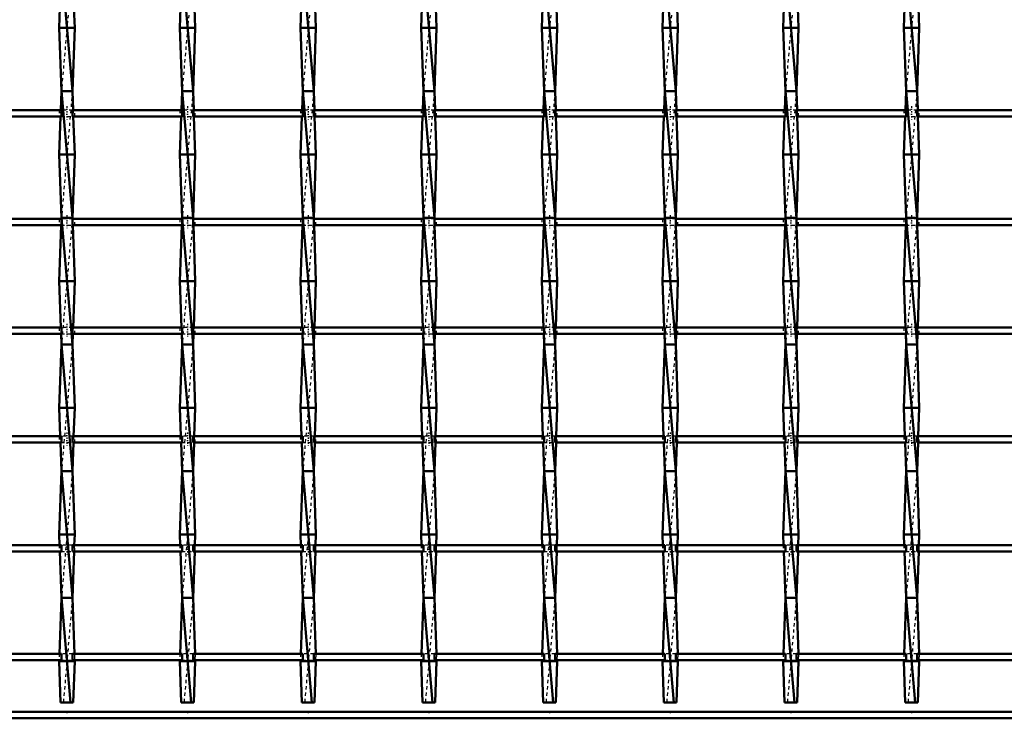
# Model space of a CAD drawing. Header units: millimetres. Extents: x -796 to 551, y -500 to 878.
# Tile 9 of 21: x -186 to 125, y -500 to -279. Entities that reach past the tile are written whole.
import ezdxf

# ---------------------------------------------------------------- set-up
doc = ezdxf.new("R2010")
doc.units = ezdxf.units.MM
doc.linetypes.add('Center', pattern=[1.5, 0.45, -0.5, 0.05, -0.5])
doc.linetypes.add('Dashed', pattern=[2, 1, -1])
for name, color, linetype, lineweight in [('2d ConnectionPoints', 7, 'Continuous', 50), ('AM_0', 7, 'Continuous', 50), ('AM_7', 7, 'Center', 25), ('AM_9', 6, 'Dashed', 25)]:
    doc.layers.add(name, color=color, linetype=linetype, lineweight=lineweight)

# ---------------------------------------------------------------- blocks, each defined once
blk = doc.blocks.new('2_7mvtppj8k2im5ne4ptg0zzz6h________0_in_LSSP2303438211900100035010_4')
at = {"layer": 'AM_0'}
for p, q in [((450, -498), (-450, -498)), ((450, -500), (-450, -500))]:
    blk.add_line(p, q, dxfattribs=at)
blk = doc.blocks.new('10_pag1bka0lc22saxmv3goalclj________0_in_LSSP2303438211900100035010_4')
at = {"layer": 'AM_0'}
for p, q in [((-173.18, -262), (-169.72, -302)), ((-173.67, -275.64), (-173.9, -282)), ((-169.23, -275.64), (-169, -282)), ((-169, -282), (-173.9, -282)), ((-173.9, -282), (-173.18, -302)), ((-169, -282), (-169.72, -302)), ((-173.18, -302), (-173.4, -307.97)), ((-173.18, -302), (-169.72, -342)), ((-169.72, -302), (-173.18, -302)), ((-169.72, -302), (-169.5, -307.97)), ((-173.47, -309.97), (-173.9, -322)), ((-169.43, -309.97), (-169, -322)), ((-169, -322), (-173.9, -322)), ((-173.9, -322), (-173.18, -342)), ((-169, -322), (-169.72, -342)), ((-173.27, -344.3), (-173.9, -362)), ((-173.18, -342), (-173.19, -342.3)), ((-173.18, -342), (-169.72, -382)), ((-169.72, -342), (-173.18, -342)), ((-169.72, -342), (-169.71, -342.3)), ((-169.63, -344.3), (-169, -362)), ((-169, -362), (-173.9, -362)), ((-173.9, -362), (-173.38, -376.63)), ((-169, -362), (-169.52, -376.63)), ((-173.3, -378.63), (-173.18, -382)), ((-169.6, -378.63), (-169.72, -382)), ((-173.18, -382), (-173.9, -402)), ((-173.18, -382), (-169.72, -422)), ((-169.72, -382), (-173.18, -382)), ((-169.72, -382), (-169, -402)), ((-173.9, -402), (-173.58, -410.96)), ((-169, -402), (-173.9, -402)), ((-169, -402), (-169.32, -410.96)), ((-173.51, -412.96), (-173.18, -422)), ((-169.39, -412.96), (-169.72, -422)), ((-173.18, -422), (-173.9, -442)), ((-173.18, -422), (-169.72, -462)), ((-169.72, -422), (-173.18, -422)), ((-169.72, -422), (-169, -442)), ((-173.9, -442), (-173.78, -445.29)), ((-169, -442), (-173.9, -442)), ((-169, -442), (-169.12, -445.29)), ((-173.71, -447.29), (-173.18, -462)), ((-169.19, -447.29), (-169.72, -462)), ((-173.18, -462), (-173.81, -479.62)), ((-173.18, -462), (-170.32, -495)), ((-169.72, -462), (-173.18, -462)), ((-169.72, -462), (-169.09, -479.62)), ((-173.89, -481.62), (-173.9, -482)), ((-169.01, -481.62), (-169, -482)), ((-169, -482), (-173.9, -482)), ((-173.9, -482), (-173.43, -495)), ((-169, -482), (-169.47, -495)), ((-173.43, -495), (-169.47, -495))]:
    blk.add_line(p, q, dxfattribs=at)
at = {"layer": 'AM_9'}
for p, q in [((-169.72, -262), (-173.18, -302)), ((-169.72, -302), (-173.18, -342)), ((-173.4, -307.97), (-173.47, -309.97)), ((-169.5, -307.97), (-169.43, -309.97)), ((-173.19, -342.3), (-173.27, -344.3)), ((-169.72, -342), (-173.18, -382)), ((-169.71, -342.3), (-169.63, -344.3)), ((-173.38, -376.63), (-173.3, -378.63)), ((-169.52, -376.63), (-169.6, -378.63)), ((-169.72, -382), (-173.18, -422)), ((-173.58, -410.96), (-173.51, -412.96)), ((-169.32, -410.96), (-169.39, -412.96)), ((-169.72, -422), (-173.18, -462)), ((-173.78, -445.29), (-173.71, -447.29)), ((-169.12, -445.29), (-169.19, -447.29)), ((-169.72, -462), (-172.58, -495)), ((-173.81, -479.62), (-173.89, -481.62)), ((-169.09, -479.62), (-169.01, -481.62))]:
    blk.add_line(p, q, dxfattribs=at)
blk = doc.blocks.new('11_g9k90lspb48mlh32ks7ghn9pw________0_in_LSSP2303438211900100035010_4')
at = {"layer": 'AM_0'}
for p, q in [((-135.08, -262), (-131.62, -302)), ((-135.57, -275.64), (-135.8, -282)), ((-131.13, -275.64), (-130.9, -282)), ((-130.9, -282), (-135.8, -282)), ((-135.8, -282), (-135.08, -302)), ((-130.9, -282), (-131.62, -302)), ((-135.08, -302), (-135.3, -307.97)), ((-131.62, -302), (-135.08, -302)), ((-135.08, -302), (-131.62, -342)), ((-131.62, -302), (-131.4, -307.97)), ((-135.37, -309.97), (-135.8, -322)), ((-131.33, -309.97), (-130.9, -322)), ((-130.9, -322), (-135.8, -322)), ((-135.8, -322), (-135.08, -342)), ((-130.9, -322), (-131.62, -342)), ((-135.17, -344.3), (-135.8, -362)), ((-135.08, -342), (-135.09, -342.3)), ((-135.08, -342), (-131.62, -382)), ((-131.62, -342), (-135.08, -342)), ((-131.62, -342), (-131.61, -342.3)), ((-131.53, -344.3), (-130.9, -362)), ((-135.8, -362), (-135.28, -376.63)), ((-130.9, -362), (-135.8, -362)), ((-130.9, -362), (-131.42, -376.63)), ((-135.2, -378.63), (-135.08, -382)), ((-131.5, -378.63), (-131.62, -382)), ((-135.08, -382), (-135.8, -402)), ((-135.08, -382), (-131.62, -422)), ((-131.62, -382), (-135.08, -382)), ((-131.62, -382), (-130.9, -402)), ((-130.9, -402), (-135.8, -402)), ((-135.8, -402), (-135.48, -410.96)), ((-130.9, -402), (-131.22, -410.96)), ((-135.41, -412.96), (-135.08, -422)), ((-131.29, -412.96), (-131.62, -422)), ((-135.08, -422), (-135.8, -442)), ((-135.08, -422), (-131.62, -462)), ((-131.62, -422), (-135.08, -422)), ((-131.62, -422), (-130.9, -442)), ((-130.9, -442), (-135.8, -442)), ((-135.8, -442), (-135.68, -445.29)), ((-130.9, -442), (-131.02, -445.29)), ((-135.61, -447.29), (-135.08, -462)), ((-131.09, -447.29), (-131.62, -462)), ((-135.08, -462), (-135.71, -479.62)), ((-135.08, -462), (-132.22, -495)), ((-131.62, -462), (-135.08, -462)), ((-131.62, -462), (-130.99, -479.62)), ((-135.79, -481.62), (-135.8, -482)), ((-130.91, -481.62), (-130.9, -482)), ((-135.8, -482), (-135.33, -495)), ((-130.9, -482), (-135.8, -482)), ((-130.9, -482), (-131.37, -495)), ((-135.33, -495), (-131.37, -495))]:
    blk.add_line(p, q, dxfattribs=at)
at = {"layer": 'AM_9'}
for p, q in [((-131.62, -262), (-135.08, -302)), ((-131.62, -302), (-135.08, -342)), ((-135.3, -307.97), (-135.37, -309.97)), ((-131.4, -307.97), (-131.33, -309.97)), ((-135.09, -342.3), (-135.17, -344.3)), ((-131.62, -342), (-135.08, -382)), ((-131.61, -342.3), (-131.53, -344.3)), ((-135.28, -376.63), (-135.2, -378.63)), ((-131.42, -376.63), (-131.5, -378.63)), ((-131.62, -382), (-135.08, -422)), ((-135.48, -410.96), (-135.41, -412.96)), ((-131.22, -410.96), (-131.29, -412.96)), ((-131.62, -422), (-135.08, -462)), ((-135.68, -445.29), (-135.61, -447.29)), ((-131.02, -445.29), (-131.09, -447.29)), ((-131.62, -462), (-134.48, -495)), ((-135.71, -479.62), (-135.79, -481.62)), ((-130.99, -479.62), (-130.91, -481.62))]:
    blk.add_line(p, q, dxfattribs=at)
blk = doc.blocks.new('12_z7ythz0cm9ku14dmbrgl59d8c________0_in_LSSP2303438211900100035010_4')
at = {"layer": 'AM_0'}
for p, q in [((-96.98, -262), (-93.52, -302)), ((-97.47, -275.64), (-97.7, -282)), ((-93.03, -275.64), (-92.8, -282)), ((-92.8, -282), (-97.7, -282)), ((-97.7, -282), (-96.98, -302)), ((-92.8, -282), (-93.52, -302)), ((-96.98, -302), (-97.2, -307.97)), ((-93.52, -302), (-96.98, -302)), ((-96.98, -302), (-93.52, -342)), ((-93.52, -302), (-93.3, -307.97)), ((-97.27, -309.97), (-97.7, -322)), ((-93.23, -309.97), (-92.8, -322)), ((-92.8, -322), (-97.7, -322)), ((-97.7, -322), (-96.98, -342)), ((-92.8, -322), (-93.52, -342)), ((-97.07, -344.3), (-97.7, -362)), ((-96.98, -342), (-96.99, -342.3)), ((-96.98, -342), (-93.52, -382)), ((-93.52, -342), (-96.98, -342)), ((-93.52, -342), (-93.51, -342.3)), ((-93.43, -344.3), (-92.8, -362)), ((-92.8, -362), (-97.7, -362)), ((-97.7, -362), (-97.18, -376.63)), ((-92.8, -362), (-93.32, -376.63)), ((-97.1, -378.63), (-96.98, -382)), ((-93.4, -378.63), (-93.52, -382)), ((-96.98, -382), (-97.7, -402)), ((-96.98, -382), (-93.52, -422)), ((-93.52, -382), (-96.98, -382)), ((-93.52, -382), (-92.8, -402)), ((-92.8, -402), (-97.7, -402)), ((-97.7, -402), (-97.38, -410.96)), ((-92.8, -402), (-93.12, -410.96)), ((-97.31, -412.96), (-96.98, -422)), ((-93.19, -412.96), (-93.52, -422)), ((-96.98, -422), (-97.7, -442)), ((-93.52, -422), (-96.98, -422)), ((-96.98, -422), (-93.52, -462)), ((-93.52, -422), (-92.8, -442)), ((-92.8, -442), (-97.7, -442)), ((-97.7, -442), (-97.58, -445.29)), ((-92.8, -442), (-92.92, -445.29)), ((-97.51, -447.29), (-96.98, -462)), ((-92.99, -447.29), (-93.52, -462)), ((-96.98, -462), (-97.61, -479.62)), ((-96.98, -462), (-94.12, -495)), ((-93.52, -462), (-96.98, -462)), ((-93.52, -462), (-92.89, -479.62)), ((-97.69, -481.62), (-97.7, -482)), ((-92.81, -481.62), (-92.8, -482)), ((-97.7, -482), (-97.23, -495)), ((-92.8, -482), (-97.7, -482)), ((-92.8, -482), (-93.27, -495)), ((-97.23, -495), (-93.27, -495))]:
    blk.add_line(p, q, dxfattribs=at)
at = {"layer": 'AM_9'}
for p, q in [((-93.52, -262), (-96.98, -302)), ((-93.52, -302), (-96.98, -342)), ((-97.2, -307.97), (-97.27, -309.97)), ((-93.3, -307.97), (-93.23, -309.97)), ((-96.99, -342.3), (-97.07, -344.3)), ((-93.52, -342), (-96.98, -382)), ((-93.51, -342.3), (-93.43, -344.3)), ((-97.18, -376.63), (-97.1, -378.63)), ((-93.32, -376.63), (-93.4, -378.63)), ((-93.52, -382), (-96.98, -422)), ((-97.38, -410.96), (-97.31, -412.96)), ((-93.12, -410.96), (-93.19, -412.96)), ((-93.52, -422), (-96.98, -462)), ((-97.58, -445.29), (-97.51, -447.29)), ((-92.92, -445.29), (-92.99, -447.29)), ((-93.52, -462), (-96.38, -495)), ((-97.61, -479.62), (-97.69, -481.62)), ((-92.89, -479.62), (-92.81, -481.62))]:
    blk.add_line(p, q, dxfattribs=at)
blk = doc.blocks.new('13_ir9fk6d67nafnvbb1pyll1ela________0_in_LSSP2303438211900100035010_4')
at = {"layer": 'AM_0'}
for p, q in [((-58.88, -262), (-55.42, -302)), ((-59.37, -275.64), (-59.6, -282)), ((-54.93, -275.64), (-54.7, -282)), ((-54.7, -282), (-59.6, -282)), ((-59.6, -282), (-58.88, -302)), ((-54.7, -282), (-55.42, -302)), ((-58.88, -302), (-59.1, -307.97)), ((-55.42, -302), (-58.88, -302)), ((-58.88, -302), (-55.42, -342)), ((-55.42, -302), (-55.2, -307.97)), ((-59.17, -309.97), (-59.6, -322)), ((-55.13, -309.97), (-54.7, -322)), ((-54.7, -322), (-59.6, -322)), ((-59.6, -322), (-58.88, -342)), ((-54.7, -322), (-55.42, -342)), ((-58.97, -344.3), (-59.6, -362)), ((-58.88, -342), (-58.89, -342.3)), ((-58.88, -342), (-55.42, -382)), ((-55.42, -342), (-58.88, -342)), ((-55.42, -342), (-55.41, -342.3)), ((-55.33, -344.3), (-54.7, -362)), ((-54.7, -362), (-59.6, -362)), ((-59.6, -362), (-59.08, -376.63)), ((-54.7, -362), (-55.22, -376.63)), ((-59, -378.63), (-58.88, -382)), ((-55.3, -378.63), (-55.42, -382)), ((-58.88, -382), (-59.6, -402)), ((-58.88, -382), (-55.42, -422)), ((-55.42, -382), (-58.88, -382)), ((-55.42, -382), (-54.7, -402)), ((-54.7, -402), (-59.6, -402)), ((-59.6, -402), (-59.28, -410.96)), ((-54.7, -402), (-55.02, -410.96)), ((-59.21, -412.96), (-58.88, -422)), ((-55.09, -412.96), (-55.42, -422)), ((-58.88, -422), (-59.6, -442)), ((-55.42, -422), (-58.88, -422)), ((-58.88, -422), (-55.42, -462)), ((-55.42, -422), (-54.7, -442)), ((-54.7, -442), (-59.6, -442)), ((-59.6, -442), (-59.48, -445.29)), ((-54.7, -442), (-54.82, -445.29)), ((-59.41, -447.29), (-58.88, -462)), ((-54.89, -447.29), (-55.42, -462)), ((-58.88, -462), (-59.51, -479.62)), ((-58.88, -462), (-56.02, -495)), ((-55.42, -462), (-58.88, -462)), ((-55.42, -462), (-54.79, -479.62)), ((-59.59, -481.62), (-59.6, -482)), ((-54.71, -481.62), (-54.7, -482)), ((-59.6, -482), (-59.13, -495)), ((-54.7, -482), (-59.6, -482)), ((-54.7, -482), (-55.17, -495)), ((-59.13, -495), (-55.17, -495))]:
    blk.add_line(p, q, dxfattribs=at)
at = {"layer": 'AM_9'}
for p, q in [((-55.42, -262), (-58.88, -302)), ((-55.42, -302), (-58.88, -342)), ((-59.1, -307.97), (-59.17, -309.97)), ((-55.2, -307.97), (-55.13, -309.97)), ((-58.89, -342.3), (-58.97, -344.3)), ((-55.42, -342), (-58.88, -382)), ((-55.41, -342.3), (-55.33, -344.3)), ((-59.08, -376.63), (-59, -378.63)), ((-55.22, -376.63), (-55.3, -378.63)), ((-55.42, -382), (-58.88, -422)), ((-59.28, -410.96), (-59.21, -412.96)), ((-55.02, -410.96), (-55.09, -412.96)), ((-55.42, -422), (-58.88, -462)), ((-59.48, -445.29), (-59.41, -447.29)), ((-54.82, -445.29), (-54.89, -447.29)), ((-55.42, -462), (-58.28, -495)), ((-59.51, -479.62), (-59.59, -481.62)), ((-54.79, -479.62), (-54.71, -481.62))]:
    blk.add_line(p, q, dxfattribs=at)
blk = doc.blocks.new('14_90t77sdpnpwcuaph9sk6slrnd________0_in_LSSP2303438211900100035010_4')
at = {"layer": 'AM_0'}
for p, q in [((-20.78, -262), (-17.32, -302)), ((-21.27, -275.64), (-21.5, -282)), ((-16.83, -275.64), (-16.6, -282)), ((-16.6, -282), (-21.5, -282)), ((-21.5, -282), (-20.78, -302)), ((-16.6, -282), (-17.32, -302)), ((-20.78, -302), (-21, -307.97)), ((-17.32, -302), (-20.78, -302)), ((-20.78, -302), (-17.32, -342)), ((-17.32, -302), (-17.1, -307.97)), ((-21.07, -309.97), (-21.5, -322)), ((-17.03, -309.97), (-16.6, -322)), ((-16.6, -322), (-21.5, -322)), ((-21.5, -322), (-20.78, -342)), ((-16.6, -322), (-17.32, -342)), ((-20.87, -344.3), (-21.5, -362)), ((-20.78, -342), (-20.79, -342.3)), ((-17.32, -342), (-20.78, -342)), ((-20.78, -342), (-17.32, -382)), ((-17.32, -342), (-17.31, -342.3)), ((-17.23, -344.3), (-16.6, -362)), ((-21.5, -362), (-20.98, -376.63)), ((-16.6, -362), (-21.5, -362)), ((-16.6, -362), (-17.12, -376.63)), ((-20.9, -378.63), (-20.78, -382)), ((-17.2, -378.63), (-17.32, -382)), ((-20.78, -382), (-21.5, -402)), ((-20.78, -382), (-17.32, -422)), ((-17.32, -382), (-20.78, -382)), ((-17.32, -382), (-16.6, -402)), ((-16.6, -402), (-21.5, -402)), ((-21.5, -402), (-21.18, -410.96)), ((-16.6, -402), (-16.92, -410.96)), ((-21.11, -412.96), (-20.78, -422)), ((-16.99, -412.96), (-17.32, -422)), ((-20.78, -422), (-21.5, -442)), ((-17.32, -422), (-20.78, -422)), ((-20.78, -422), (-17.32, -462)), ((-17.32, -422), (-16.6, -442)), ((-16.6, -442), (-21.5, -442)), ((-21.5, -442), (-21.38, -445.29)), ((-16.6, -442), (-16.72, -445.29)), ((-21.31, -447.29), (-20.78, -462)), ((-16.79, -447.29), (-17.32, -462)), ((-20.78, -462), (-21.41, -479.62)), ((-20.78, -462), (-17.92, -495)), ((-17.32, -462), (-20.78, -462)), ((-17.32, -462), (-16.69, -479.62)), ((-21.49, -481.62), (-21.5, -482)), ((-16.61, -481.62), (-16.6, -482)), ((-21.5, -482), (-21.03, -495)), ((-16.6, -482), (-21.5, -482)), ((-16.6, -482), (-17.07, -495)), ((-21.03, -495), (-17.07, -495))]:
    blk.add_line(p, q, dxfattribs=at)
at = {"layer": 'AM_9'}
for p, q in [((-17.32, -262), (-20.78, -302)), ((-17.32, -302), (-20.78, -342)), ((-21, -307.97), (-21.07, -309.97)), ((-17.1, -307.97), (-17.03, -309.97)), ((-20.79, -342.3), (-20.87, -344.3)), ((-17.32, -342), (-20.78, -382)), ((-17.31, -342.3), (-17.23, -344.3)), ((-20.98, -376.63), (-20.9, -378.63)), ((-17.12, -376.63), (-17.2, -378.63)), ((-17.32, -382), (-20.78, -422)), ((-21.18, -410.96), (-21.11, -412.96)), ((-16.92, -410.96), (-16.99, -412.96)), ((-17.32, -422), (-20.78, -462)), ((-21.38, -445.29), (-21.31, -447.29)), ((-16.72, -445.29), (-16.79, -447.29)), ((-17.32, -462), (-20.18, -495)), ((-21.41, -479.62), (-21.49, -481.62)), ((-16.69, -479.62), (-16.61, -481.62))]:
    blk.add_line(p, q, dxfattribs=at)
blk = doc.blocks.new('15_fe77ud3ir34zciw4b98dedfxh________0_in_LSSP2303438211900100035010_4')
at = {"layer": 'AM_0'}
for p, q in [((17.32, -262), (20.78, -302)), ((16.83, -275.64), (16.6, -282)), ((21.27, -275.64), (21.5, -282)), ((21.5, -282), (16.6, -282)), ((16.6, -282), (17.32, -302)), ((21.5, -282), (20.78, -302)), ((17.32, -302), (17.1, -307.97)), ((20.78, -302), (17.32, -302)), ((17.32, -302), (20.78, -342)), ((20.78, -302), (21, -307.97)), ((17.03, -309.97), (16.6, -322)), ((21.07, -309.97), (21.5, -322)), ((21.5, -322), (16.6, -322)), ((16.6, -322), (17.32, -342)), ((21.5, -322), (20.78, -342)), ((17.23, -344.3), (16.6, -362)), ((17.32, -342), (17.31, -342.3)), ((17.32, -342), (20.78, -382)), ((20.78, -342), (17.32, -342)), ((20.78, -342), (20.79, -342.3)), ((20.87, -344.3), (21.5, -362)), ((21.5, -362), (16.6, -362)), ((16.6, -362), (17.12, -376.63)), ((21.5, -362), (20.98, -376.63)), ((17.2, -378.63), (17.32, -382)), ((20.9, -378.63), (20.78, -382)), ((17.32, -382), (16.6, -402)), ((17.32, -382), (20.78, -422)), ((20.78, -382), (17.32, -382)), ((20.78, -382), (21.5, -402)), ((21.5, -402), (16.6, -402)), ((16.6, -402), (16.92, -410.96)), ((21.5, -402), (21.18, -410.96)), ((16.99, -412.96), (17.32, -422)), ((21.11, -412.96), (20.78, -422)), ((17.32, -422), (16.6, -442)), ((17.32, -422), (20.78, -462)), ((20.78, -422), (17.32, -422)), ((20.78, -422), (21.5, -442)), ((21.5, -442), (16.6, -442)), ((16.6, -442), (16.72, -445.29)), ((21.5, -442), (21.38, -445.29)), ((16.79, -447.29), (17.32, -462)), ((21.31, -447.29), (20.78, -462)), ((17.32, -462), (16.69, -479.62)), ((17.32, -462), (20.18, -495)), ((20.78, -462), (17.32, -462)), ((20.78, -462), (21.41, -479.62)), ((16.61, -481.62), (16.6, -482)), ((21.49, -481.62), (21.5, -482)), ((21.5, -482), (16.6, -482)), ((16.6, -482), (17.07, -495)), ((21.5, -482), (21.03, -495)), ((17.07, -495), (21.03, -495))]:
    blk.add_line(p, q, dxfattribs=at)
at = {"layer": 'AM_9'}
for p, q in [((20.78, -262), (17.32, -302)), ((20.78, -302), (17.32, -342)), ((17.1, -307.97), (17.03, -309.97)), ((21, -307.97), (21.07, -309.97)), ((17.31, -342.3), (17.23, -344.3)), ((20.78, -342), (17.32, -382)), ((20.79, -342.3), (20.87, -344.3)), ((17.12, -376.63), (17.2, -378.63)), ((20.98, -376.63), (20.9, -378.63)), ((20.78, -382), (17.32, -422)), ((16.92, -410.96), (16.99, -412.96)), ((21.18, -410.96), (21.11, -412.96)), ((20.78, -422), (17.32, -462)), ((16.72, -445.29), (16.79, -447.29)), ((21.38, -445.29), (21.31, -447.29)), ((20.78, -462), (17.92, -495)), ((16.69, -479.62), (16.61, -481.62)), ((21.41, -479.62), (21.49, -481.62))]:
    blk.add_line(p, q, dxfattribs=at)
blk = doc.blocks.new('16_gb868dwao7jz1dfjgaoorgbui________0_in_LSSP2303438211900100035010_4')
at = {"layer": 'AM_0'}
for p, q in [((55.42, -262), (58.88, -302)), ((54.93, -275.64), (54.7, -282)), ((59.37, -275.64), (59.6, -282)), ((59.6, -282), (54.7, -282)), ((54.7, -282), (55.42, -302)), ((59.6, -282), (58.88, -302)), ((55.42, -302), (55.2, -307.97)), ((58.88, -302), (55.42, -302)), ((55.42, -302), (58.88, -342)), ((58.88, -302), (59.1, -307.97)), ((55.13, -309.97), (54.7, -322)), ((59.17, -309.97), (59.6, -322)), ((59.6, -322), (54.7, -322)), ((54.7, -322), (55.42, -342)), ((59.6, -322), (58.88, -342)), ((55.33, -344.3), (54.7, -362)), ((55.42, -342), (55.41, -342.3)), ((55.42, -342), (58.88, -382)), ((58.88, -342), (55.42, -342)), ((58.88, -342), (58.89, -342.3)), ((58.97, -344.3), (59.6, -362)), ((59.6, -362), (54.7, -362)), ((54.7, -362), (55.22, -376.63)), ((59.6, -362), (59.08, -376.63)), ((55.3, -378.63), (55.42, -382)), ((59, -378.63), (58.88, -382)), ((55.42, -382), (54.7, -402)), ((55.42, -382), (58.88, -422)), ((58.88, -382), (55.42, -382)), ((58.88, -382), (59.6, -402)), ((59.6, -402), (54.7, -402)), ((54.7, -402), (55.02, -410.96)), ((59.6, -402), (59.28, -410.96)), ((55.09, -412.96), (55.42, -422)), ((59.21, -412.96), (58.88, -422)), ((55.42, -422), (54.7, -442)), ((58.88, -422), (55.42, -422)), ((55.42, -422), (58.88, -462)), ((58.88, -422), (59.6, -442)), ((59.6, -442), (54.7, -442)), ((54.7, -442), (54.82, -445.29)), ((59.6, -442), (59.48, -445.29)), ((54.89, -447.29), (55.42, -462)), ((59.41, -447.29), (58.88, -462)), ((55.42, -462), (54.79, -479.62)), ((55.42, -462), (58.28, -495)), ((58.88, -462), (55.42, -462)), ((58.88, -462), (59.51, -479.62)), ((54.71, -481.62), (54.7, -482)), ((59.59, -481.62), (59.6, -482)), ((54.7, -482), (55.17, -495)), ((59.6, -482), (54.7, -482)), ((59.6, -482), (59.13, -495)), ((55.17, -495), (59.13, -495))]:
    blk.add_line(p, q, dxfattribs=at)
at = {"layer": 'AM_9'}
for p, q in [((58.88, -262), (55.42, -302)), ((58.88, -302), (55.42, -342)), ((55.2, -307.97), (55.13, -309.97)), ((59.1, -307.97), (59.17, -309.97)), ((55.41, -342.3), (55.33, -344.3)), ((58.88, -342), (55.42, -382)), ((58.89, -342.3), (58.97, -344.3)), ((55.22, -376.63), (55.3, -378.63)), ((59.08, -376.63), (59, -378.63)), ((58.88, -382), (55.42, -422)), ((55.02, -410.96), (55.09, -412.96)), ((59.28, -410.96), (59.21, -412.96)), ((58.88, -422), (55.42, -462)), ((54.82, -445.29), (54.89, -447.29)), ((59.48, -445.29), (59.41, -447.29)), ((58.88, -462), (56.02, -495)), ((54.79, -479.62), (54.71, -481.62)), ((59.51, -479.62), (59.59, -481.62))]:
    blk.add_line(p, q, dxfattribs=at)
blk = doc.blocks.new('17_t1338fawdrx3r0kqvpts5nqob________0_in_LSSP2303438211900100035010_4')
at = {"layer": 'AM_0'}
for p, q in [((93.52, -262), (96.98, -302)), ((93.03, -275.64), (92.8, -282)), ((97.47, -275.64), (97.7, -282)), ((97.7, -282), (92.8, -282)), ((92.8, -282), (93.52, -302)), ((97.7, -282), (96.98, -302)), ((93.52, -302), (93.3, -307.97)), ((93.52, -302), (96.98, -342)), ((96.98, -302), (93.52, -302)), ((96.98, -302), (97.2, -307.97)), ((93.23, -309.97), (92.8, -322)), ((97.27, -309.97), (97.7, -322)), ((97.7, -322), (92.8, -322)), ((92.8, -322), (93.52, -342)), ((97.7, -322), (96.98, -342)), ((93.43, -344.3), (92.8, -362)), ((93.52, -342), (93.51, -342.3)), ((93.52, -342), (96.98, -382)), ((96.98, -342), (93.52, -342)), ((96.98, -342), (96.99, -342.3)), ((97.07, -344.3), (97.7, -362)), ((97.7, -362), (92.8, -362)), ((92.8, -362), (93.32, -376.63)), ((97.7, -362), (97.18, -376.63)), ((93.4, -378.63), (93.52, -382)), ((97.1, -378.63), (96.98, -382)), ((93.52, -382), (92.8, -402)), ((93.52, -382), (96.98, -422)), ((96.98, -382), (93.52, -382)), ((96.98, -382), (97.7, -402)), ((97.7, -402), (92.8, -402)), ((92.8, -402), (93.12, -410.96)), ((97.7, -402), (97.38, -410.96)), ((93.19, -412.96), (93.52, -422)), ((97.31, -412.96), (96.98, -422)), ((93.52, -422), (92.8, -442)), ((93.52, -422), (96.98, -462)), ((96.98, -422), (93.52, -422)), ((96.98, -422), (97.7, -442)), ((97.7, -442), (92.8, -442)), ((92.8, -442), (92.92, -445.29)), ((97.7, -442), (97.58, -445.29)), ((92.99, -447.29), (93.52, -462)), ((97.51, -447.29), (96.98, -462)), ((93.52, -462), (92.89, -479.62)), ((93.52, -462), (96.38, -495)), ((96.98, -462), (93.52, -462)), ((96.98, -462), (97.61, -479.62)), ((92.81, -481.62), (92.8, -482)), ((97.69, -481.62), (97.7, -482)), ((92.8, -482), (93.27, -495)), ((97.7, -482), (92.8, -482)), ((97.7, -482), (97.23, -495)), ((93.27, -495), (97.23, -495))]:
    blk.add_line(p, q, dxfattribs=at)
at = {"layer": 'AM_9'}
for p, q in [((96.98, -262), (93.52, -302)), ((96.98, -302), (93.52, -342)), ((93.3, -307.97), (93.23, -309.97)), ((97.2, -307.97), (97.27, -309.97)), ((93.51, -342.3), (93.43, -344.3)), ((96.98, -342), (93.52, -382)), ((96.99, -342.3), (97.07, -344.3)), ((93.32, -376.63), (93.4, -378.63)), ((97.18, -376.63), (97.1, -378.63)), ((96.98, -382), (93.52, -422)), ((93.12, -410.96), (93.19, -412.96)), ((97.38, -410.96), (97.31, -412.96)), ((96.98, -422), (93.52, -462)), ((92.92, -445.29), (92.99, -447.29)), ((97.58, -445.29), (97.51, -447.29)), ((96.98, -462), (94.12, -495)), ((92.89, -479.62), (92.81, -481.62)), ((97.61, -479.62), (97.69, -481.62))]:
    blk.add_line(p, q, dxfattribs=at)
blk = doc.blocks.new('28_k3n28dd0fihmoc6etae1vq0vq________0_in_LSSP2303438211900100035010_4')
at = {"layer": 'AM_0'}
for p, q in [((-173.18, -479.62), (-207.82, -479.62)), ((-173.18, -481.62), (-207.82, -481.62)), ((-173.18, -479.62), (-173.18, -481.62)), ((-135.08, -479.62), (-169.72, -479.62)), ((-169.72, -481.62), (-169.72, -479.62)), ((-135.08, -481.62), (-169.72, -481.62)), ((-135.08, -479.62), (-135.08, -481.62)), ((-96.98, -479.62), (-131.62, -479.62)), ((-131.62, -481.62), (-131.62, -479.62)), ((-96.98, -481.62), (-131.62, -481.62)), ((-96.98, -479.62), (-96.98, -481.62)), ((-58.88, -479.62), (-93.52, -479.62)), ((-93.52, -481.62), (-93.52, -479.62)), ((-58.88, -481.62), (-93.52, -481.62)), ((-58.88, -479.62), (-58.88, -481.62)), ((-20.78, -479.62), (-55.42, -479.62)), ((-55.42, -481.62), (-55.42, -479.62)), ((-20.78, -481.62), (-55.42, -481.62)), ((-20.78, -479.62), (-20.78, -481.62)), ((17.32, -479.62), (-17.32, -479.62)), ((-17.32, -481.62), (-17.32, -479.62)), ((17.32, -481.62), (-17.32, -481.62)), ((17.32, -479.62), (17.32, -481.62)), ((55.42, -479.62), (20.78, -479.62)), ((20.78, -481.62), (20.78, -479.62)), ((55.42, -481.62), (20.78, -481.62)), ((55.42, -479.62), (55.42, -481.62)), ((58.88, -481.62), (58.88, -479.62)), ((93.52, -479.62), (58.88, -479.62)), ((93.52, -481.62), (58.88, -481.62)), ((93.52, -479.62), (93.52, -481.62)), ((131.62, -479.62), (96.98, -479.62)), ((96.98, -481.62), (96.98, -479.62)), ((131.62, -481.62), (96.98, -481.62))]:
    blk.add_line(p, q, dxfattribs=at)
at = {"layer": 'AM_7'}
for p, q in [((-171.45, -478.42), (-171.45, -482.82)), ((-133.35, -478.42), (-133.35, -482.82)), ((-95.25, -478.42), (-95.25, -482.82)), ((-57.15, -478.42), (-57.15, -482.82)), ((-19.05, -478.42), (-19.05, -482.82)), ((19.05, -478.42), (19.05, -482.82)), ((57.15, -478.42), (57.15, -482.82)), ((95.25, -478.42), (95.25, -482.82))]:
    blk.add_line(p, q, dxfattribs=at)
at = {"layer": 'AM_9'}
for p, q in [((-173.9, -479.62), (-173.9, -481.62)), ((-169.72, -479.62), (-173.18, -479.62)), ((-173.18, -481.62), (-169.72, -481.62)), ((-169, -481.62), (-169, -479.62)), ((-135.8, -479.62), (-135.8, -481.62)), ((-131.62, -479.62), (-135.08, -479.62)), ((-135.08, -481.62), (-131.62, -481.62)), ((-130.9, -481.62), (-130.9, -479.62)), ((-97.7, -479.62), (-97.7, -481.62)), ((-93.52, -479.62), (-96.98, -479.62)), ((-96.98, -481.62), (-93.52, -481.62)), ((-92.8, -481.62), (-92.8, -479.62)), ((-59.6, -479.62), (-59.6, -481.62)), ((-55.42, -479.62), (-58.88, -479.62)), ((-58.88, -481.62), (-55.42, -481.62)), ((-54.7, -481.62), (-54.7, -479.62)), ((-21.5, -479.62), (-21.5, -481.62)), ((-17.32, -479.62), (-20.78, -479.62)), ((-20.78, -481.62), (-17.32, -481.62)), ((-16.6, -481.62), (-16.6, -479.62)), ((16.6, -479.62), (16.6, -481.62)), ((20.78, -479.62), (17.32, -479.62)), ((17.32, -481.62), (20.78, -481.62)), ((21.5, -481.62), (21.5, -479.62)), ((54.7, -479.62), (54.7, -481.62)), ((58.88, -479.62), (55.42, -479.62)), ((55.42, -481.62), (58.88, -481.62)), ((59.6, -481.62), (59.6, -479.62)), ((92.8, -479.62), (92.8, -481.62)), ((96.98, -479.62), (93.52, -479.62)), ((93.52, -481.62), (96.98, -481.62)), ((97.7, -481.62), (97.7, -479.62))]:
    blk.add_line(p, q, dxfattribs=at)
blk = doc.blocks.new('29_v3j6e3bv9c8cj060tol3zhdzk________0_in_LSSP2303438211900100035010_4')
at = {"layer": 'AM_0'}
for p, q in [((-173.18, -445.29), (-207.82, -445.29)), ((-173.18, -447.29), (-207.82, -447.29)), ((-173.18, -445.29), (-173.18, -447.29)), ((-135.08, -445.29), (-169.72, -445.29)), ((-169.72, -447.29), (-169.72, -445.29)), ((-135.08, -447.29), (-169.72, -447.29)), ((-135.08, -445.29), (-135.08, -447.29)), ((-96.98, -445.29), (-131.62, -445.29)), ((-131.62, -447.29), (-131.62, -445.29)), ((-96.98, -447.29), (-131.62, -447.29)), ((-96.98, -445.29), (-96.98, -447.29)), ((-58.88, -445.29), (-93.52, -445.29)), ((-93.52, -447.29), (-93.52, -445.29)), ((-58.88, -447.29), (-93.52, -447.29)), ((-58.88, -445.29), (-58.88, -447.29)), ((-55.42, -447.29), (-55.42, -445.29)), ((-20.78, -445.29), (-55.42, -445.29)), ((-20.78, -447.29), (-55.42, -447.29)), ((-20.78, -445.29), (-20.78, -447.29)), ((-17.32, -447.29), (-17.32, -445.29)), ((17.32, -445.29), (-17.32, -445.29)), ((17.32, -447.29), (-17.32, -447.29)), ((17.32, -445.29), (17.32, -447.29)), ((55.42, -445.29), (20.78, -445.29)), ((20.78, -447.29), (20.78, -445.29)), ((55.42, -447.29), (20.78, -447.29)), ((55.42, -445.29), (55.42, -447.29)), ((58.88, -447.29), (58.88, -445.29)), ((93.52, -445.29), (58.88, -445.29)), ((93.52, -447.29), (58.88, -447.29)), ((93.52, -445.29), (93.52, -447.29)), ((96.98, -447.29), (96.98, -445.29)), ((131.62, -445.29), (96.98, -445.29)), ((131.62, -447.29), (96.98, -447.29))]:
    blk.add_line(p, q, dxfattribs=at)
at = {"layer": 'AM_7'}
for p, q in [((-171.45, -444.09), (-171.45, -448.49)), ((-133.35, -444.09), (-133.35, -448.49)), ((-95.25, -444.09), (-95.25, -448.49)), ((-57.15, -444.09), (-57.15, -448.49)), ((-19.05, -444.09), (-19.05, -448.49)), ((19.05, -444.09), (19.05, -448.49)), ((57.15, -444.09), (57.15, -448.49)), ((95.25, -444.09), (95.25, -448.49))]:
    blk.add_line(p, q, dxfattribs=at)
at = {"layer": 'AM_9'}
for p, q in [((-173.9, -445.29), (-173.9, -447.29)), ((-169.72, -445.29), (-173.18, -445.29)), ((-173.18, -447.29), (-169.72, -447.29)), ((-169, -447.29), (-169, -445.29)), ((-135.8, -445.29), (-135.8, -447.29)), ((-131.62, -445.29), (-135.08, -445.29)), ((-135.08, -447.29), (-131.62, -447.29)), ((-130.9, -447.29), (-130.9, -445.29)), ((-97.7, -445.29), (-97.7, -447.29)), ((-93.52, -445.29), (-96.98, -445.29)), ((-96.98, -447.29), (-93.52, -447.29)), ((-92.8, -447.29), (-92.8, -445.29)), ((-59.6, -445.29), (-59.6, -447.29)), ((-55.42, -445.29), (-58.88, -445.29)), ((-58.88, -447.29), (-55.42, -447.29)), ((-54.7, -447.29), (-54.7, -445.29)), ((-21.5, -445.29), (-21.5, -447.29)), ((-17.32, -445.29), (-20.78, -445.29)), ((-20.78, -447.29), (-17.32, -447.29)), ((-16.6, -447.29), (-16.6, -445.29)), ((16.6, -445.29), (16.6, -447.29)), ((20.78, -445.29), (17.32, -445.29)), ((17.32, -447.29), (20.78, -447.29)), ((21.5, -447.29), (21.5, -445.29)), ((54.7, -445.29), (54.7, -447.29)), ((58.88, -445.29), (55.42, -445.29)), ((55.42, -447.29), (58.88, -447.29)), ((59.6, -447.29), (59.6, -445.29)), ((92.8, -445.29), (92.8, -447.29)), ((96.98, -445.29), (93.52, -445.29)), ((93.52, -447.29), (96.98, -447.29)), ((97.7, -447.29), (97.7, -445.29))]:
    blk.add_line(p, q, dxfattribs=at)
blk = doc.blocks.new('30_ojbb98pp03atlwzye7kczxwai________0_in_LSSP2303438211900100035010_4')
at = {"layer": 'AM_0'}
for p, q in [((-173.18, -410.96), (-207.82, -410.96)), ((-173.18, -412.96), (-207.82, -412.96)), ((-173.18, -410.96), (-173.18, -412.96)), ((-135.08, -410.96), (-169.72, -410.96)), ((-169.72, -412.96), (-169.72, -410.96)), ((-135.08, -412.96), (-169.72, -412.96)), ((-135.08, -410.96), (-135.08, -412.96)), ((-96.98, -410.96), (-131.62, -410.96)), ((-131.62, -412.96), (-131.62, -410.96)), ((-96.98, -412.96), (-131.62, -412.96)), ((-96.98, -410.96), (-96.98, -412.96)), ((-58.88, -410.96), (-93.52, -410.96)), ((-93.52, -412.96), (-93.52, -410.96)), ((-58.88, -412.96), (-93.52, -412.96)), ((-58.88, -410.96), (-58.88, -412.96)), ((-20.78, -410.96), (-55.42, -410.96)), ((-55.42, -412.96), (-55.42, -410.96)), ((-20.78, -412.96), (-55.42, -412.96)), ((-20.78, -410.96), (-20.78, -412.96)), ((17.32, -410.96), (-17.32, -410.96)), ((-17.32, -412.96), (-17.32, -410.96)), ((17.32, -412.96), (-17.32, -412.96)), ((17.32, -410.96), (17.32, -412.96)), ((55.42, -410.96), (20.78, -410.96)), ((20.78, -412.96), (20.78, -410.96)), ((55.42, -412.96), (20.78, -412.96)), ((55.42, -410.96), (55.42, -412.96)), ((58.88, -412.96), (58.88, -410.96)), ((93.52, -410.96), (58.88, -410.96)), ((93.52, -412.96), (58.88, -412.96)), ((93.52, -410.96), (93.52, -412.96)), ((131.62, -410.96), (96.98, -410.96)), ((96.98, -412.96), (96.98, -410.96)), ((131.62, -412.96), (96.98, -412.96))]:
    blk.add_line(p, q, dxfattribs=at)
at = {"layer": 'AM_7'}
for p, q in [((-171.45, -409.76), (-171.45, -414.16)), ((-133.35, -409.76), (-133.35, -414.16)), ((-95.25, -409.76), (-95.25, -414.16)), ((-57.15, -409.76), (-57.15, -414.16)), ((-19.05, -409.76), (-19.05, -414.16)), ((19.05, -409.76), (19.05, -414.16)), ((57.15, -409.76), (57.15, -414.16)), ((95.25, -409.76), (95.25, -414.16))]:
    blk.add_line(p, q, dxfattribs=at)
at = {"layer": 'AM_9'}
for p, q in [((-173.9, -410.96), (-173.9, -412.96)), ((-169.72, -410.96), (-173.18, -410.96)), ((-173.18, -412.96), (-169.72, -412.96)), ((-169, -412.96), (-169, -410.96)), ((-135.8, -410.96), (-135.8, -412.96)), ((-131.62, -410.96), (-135.08, -410.96)), ((-135.08, -412.96), (-131.62, -412.96)), ((-130.9, -412.96), (-130.9, -410.96)), ((-97.7, -410.96), (-97.7, -412.96)), ((-93.52, -410.96), (-96.98, -410.96)), ((-96.98, -412.96), (-93.52, -412.96)), ((-92.8, -412.96), (-92.8, -410.96)), ((-59.6, -410.96), (-59.6, -412.96)), ((-55.42, -410.96), (-58.88, -410.96)), ((-58.88, -412.96), (-55.42, -412.96)), ((-54.7, -412.96), (-54.7, -410.96)), ((-21.5, -410.96), (-21.5, -412.96)), ((-17.32, -410.96), (-20.78, -410.96)), ((-20.78, -412.96), (-17.32, -412.96)), ((-16.6, -412.96), (-16.6, -410.96)), ((16.6, -410.96), (16.6, -412.96)), ((20.78, -410.96), (17.32, -410.96)), ((17.32, -412.96), (20.78, -412.96)), ((21.5, -412.96), (21.5, -410.96)), ((54.7, -410.96), (54.7, -412.96)), ((58.88, -410.96), (55.42, -410.96)), ((55.42, -412.96), (58.88, -412.96)), ((59.6, -412.96), (59.6, -410.96)), ((92.8, -410.96), (92.8, -412.96)), ((96.98, -410.96), (93.52, -410.96)), ((93.52, -412.96), (96.98, -412.96)), ((97.7, -412.96), (97.7, -410.96))]:
    blk.add_line(p, q, dxfattribs=at)
blk = doc.blocks.new('31_b4qq7y8al8gz7aixjbaxogs3n________0_in_LSSP2303438211900100035010_4')
at = {"layer": 'AM_0'}
for p, q in [((-173.18, -376.63), (-207.82, -376.63)), ((-173.18, -378.63), (-207.82, -378.63)), ((-173.18, -376.63), (-173.18, -378.63)), ((-135.08, -376.63), (-169.72, -376.63)), ((-169.72, -378.63), (-169.72, -376.63)), ((-135.08, -378.63), (-169.72, -378.63)), ((-135.08, -376.63), (-135.08, -378.63)), ((-131.62, -378.63), (-131.62, -376.63)), ((-96.98, -376.63), (-131.62, -376.63)), ((-96.98, -378.63), (-131.62, -378.63)), ((-96.98, -376.63), (-96.98, -378.63)), ((-93.52, -378.63), (-93.52, -376.63)), ((-58.88, -376.63), (-93.52, -376.63)), ((-58.88, -378.63), (-93.52, -378.63)), ((-58.88, -376.63), (-58.88, -378.63)), ((-55.42, -378.63), (-55.42, -376.63)), ((-20.78, -376.63), (-55.42, -376.63)), ((-20.78, -378.63), (-55.42, -378.63)), ((-20.78, -376.63), (-20.78, -378.63)), ((17.32, -376.63), (-17.32, -376.63)), ((-17.32, -378.63), (-17.32, -376.63)), ((17.32, -378.63), (-17.32, -378.63)), ((17.32, -376.63), (17.32, -378.63)), ((55.42, -376.63), (20.78, -376.63)), ((20.78, -378.63), (20.78, -376.63)), ((55.42, -378.63), (20.78, -378.63)), ((55.42, -376.63), (55.42, -378.63)), ((58.88, -378.63), (58.88, -376.63)), ((93.52, -376.63), (58.88, -376.63)), ((93.52, -378.63), (58.88, -378.63)), ((93.52, -376.63), (93.52, -378.63)), ((131.62, -376.63), (96.98, -376.63)), ((96.98, -378.63), (96.98, -376.63)), ((131.62, -378.63), (96.98, -378.63))]:
    blk.add_line(p, q, dxfattribs=at)
at = {"layer": 'AM_7'}
for p, q in [((-171.45, -375.43), (-171.45, -379.83)), ((-133.35, -375.43), (-133.35, -379.83)), ((-95.25, -375.43), (-95.25, -379.83)), ((-57.15, -375.43), (-57.15, -379.83)), ((-19.05, -375.43), (-19.05, -379.83)), ((19.05, -375.43), (19.05, -379.83)), ((57.15, -375.43), (57.15, -379.83)), ((95.25, -375.43), (95.25, -379.83))]:
    blk.add_line(p, q, dxfattribs=at)
at = {"layer": 'AM_9'}
for p, q in [((-173.9, -376.63), (-173.9, -378.63)), ((-169.72, -376.63), (-173.18, -376.63)), ((-173.18, -378.63), (-169.72, -378.63)), ((-169, -378.63), (-169, -376.63)), ((-135.8, -376.63), (-135.8, -378.63)), ((-131.62, -376.63), (-135.08, -376.63)), ((-135.08, -378.63), (-131.62, -378.63)), ((-130.9, -378.63), (-130.9, -376.63)), ((-97.7, -376.63), (-97.7, -378.63)), ((-93.52, -376.63), (-96.98, -376.63)), ((-96.98, -378.63), (-93.52, -378.63)), ((-92.8, -378.63), (-92.8, -376.63)), ((-59.6, -376.63), (-59.6, -378.63)), ((-55.42, -376.63), (-58.88, -376.63)), ((-58.88, -378.63), (-55.42, -378.63)), ((-54.7, -378.63), (-54.7, -376.63)), ((-21.5, -376.63), (-21.5, -378.63)), ((-17.32, -376.63), (-20.78, -376.63)), ((-20.78, -378.63), (-17.32, -378.63)), ((-16.6, -378.63), (-16.6, -376.63)), ((16.6, -376.63), (16.6, -378.63)), ((20.78, -376.63), (17.32, -376.63)), ((17.32, -378.63), (20.78, -378.63)), ((21.5, -378.63), (21.5, -376.63)), ((54.7, -376.63), (54.7, -378.63)), ((58.88, -376.63), (55.42, -376.63)), ((55.42, -378.63), (58.88, -378.63)), ((59.6, -378.63), (59.6, -376.63)), ((92.8, -376.63), (92.8, -378.63)), ((96.98, -376.63), (93.52, -376.63)), ((93.52, -378.63), (96.98, -378.63)), ((97.7, -378.63), (97.7, -376.63))]:
    blk.add_line(p, q, dxfattribs=at)
blk = doc.blocks.new('32_qthtvzwzdpfdelut3oyl7ehpu________0_in_LSSP2303438211900100035010_4')
at = {"layer": 'AM_0'}
for p, q in [((-173.18, -342.3), (-207.82, -342.3)), ((-173.18, -344.3), (-207.82, -344.3)), ((-173.18, -342.3), (-173.18, -344.3)), ((-135.08, -342.3), (-169.72, -342.3)), ((-169.72, -344.3), (-169.72, -342.3)), ((-135.08, -344.3), (-169.72, -344.3)), ((-135.08, -342.3), (-135.08, -344.3)), ((-131.62, -344.3), (-131.62, -342.3)), ((-96.98, -342.3), (-131.62, -342.3)), ((-96.98, -344.3), (-131.62, -344.3)), ((-96.98, -342.3), (-96.98, -344.3)), ((-93.52, -344.3), (-93.52, -342.3)), ((-58.88, -342.3), (-93.52, -342.3)), ((-58.88, -344.3), (-93.52, -344.3)), ((-58.88, -342.3), (-58.88, -344.3)), ((-55.42, -344.3), (-55.42, -342.3)), ((-20.78, -342.3), (-55.42, -342.3)), ((-20.78, -344.3), (-55.42, -344.3)), ((-20.78, -342.3), (-20.78, -344.3)), ((-17.32, -344.3), (-17.32, -342.3)), ((17.32, -342.3), (-17.32, -342.3)), ((17.32, -344.3), (-17.32, -344.3)), ((17.32, -342.3), (17.32, -344.3)), ((20.78, -344.3), (20.78, -342.3)), ((55.42, -342.3), (20.78, -342.3)), ((55.42, -344.3), (20.78, -344.3)), ((55.42, -342.3), (55.42, -344.3)), ((58.88, -344.3), (58.88, -342.3)), ((93.52, -342.3), (58.88, -342.3)), ((93.52, -344.3), (58.88, -344.3)), ((93.52, -342.3), (93.52, -344.3)), ((131.62, -342.3), (96.98, -342.3)), ((96.98, -344.3), (96.98, -342.3)), ((131.62, -344.3), (96.98, -344.3))]:
    blk.add_line(p, q, dxfattribs=at)
at = {"layer": 'AM_7'}
for p, q in [((-171.45, -341.1), (-171.45, -345.5)), ((-133.35, -341.1), (-133.35, -345.5)), ((-95.25, -341.1), (-95.25, -345.5)), ((-57.15, -341.1), (-57.15, -345.5)), ((-19.05, -341.1), (-19.05, -345.5)), ((19.05, -341.1), (19.05, -345.5)), ((57.15, -341.1), (57.15, -345.5)), ((95.25, -341.1), (95.25, -345.5))]:
    blk.add_line(p, q, dxfattribs=at)
at = {"layer": 'AM_9'}
for p, q in [((-173.9, -342.3), (-173.9, -344.3)), ((-169.71, -342.3), (-173.19, -342.3)), ((-173.18, -344.3), (-169.72, -344.3)), ((-169, -344.3), (-169, -342.3)), ((-135.8, -342.3), (-135.8, -344.3)), ((-131.61, -342.3), (-135.09, -342.3)), ((-135.08, -344.3), (-131.62, -344.3)), ((-130.9, -344.3), (-130.9, -342.3)), ((-97.7, -342.3), (-97.7, -344.3)), ((-93.51, -342.3), (-96.99, -342.3)), ((-96.98, -344.3), (-93.52, -344.3)), ((-92.8, -344.3), (-92.8, -342.3)), ((-59.6, -342.3), (-59.6, -344.3)), ((-55.41, -342.3), (-58.89, -342.3)), ((-58.88, -344.3), (-55.42, -344.3)), ((-54.7, -344.3), (-54.7, -342.3)), ((-21.5, -342.3), (-21.5, -344.3)), ((-17.31, -342.3), (-20.79, -342.3)), ((-20.78, -344.3), (-17.32, -344.3)), ((-16.6, -344.3), (-16.6, -342.3)), ((16.6, -342.3), (16.6, -344.3)), ((20.79, -342.3), (17.31, -342.3)), ((17.32, -344.3), (20.78, -344.3)), ((21.5, -344.3), (21.5, -342.3)), ((54.7, -342.3), (54.7, -344.3)), ((58.89, -342.3), (55.41, -342.3)), ((55.42, -344.3), (58.88, -344.3)), ((59.6, -344.3), (59.6, -342.3)), ((92.8, -342.3), (92.8, -344.3)), ((96.99, -342.3), (93.51, -342.3)), ((93.52, -344.3), (96.98, -344.3)), ((97.7, -344.3), (97.7, -342.3))]:
    blk.add_line(p, q, dxfattribs=at)
blk = doc.blocks.new('33_2cs3my16ffc2arrud905uqqhb________0_in_LSSP2303438211900100035010_4')
at = {"layer": 'AM_0'}
for p, q in [((-173.18, -307.97), (-207.82, -307.97)), ((-173.18, -309.97), (-207.82, -309.97)), ((-173.18, -307.97), (-173.18, -309.97)), ((-135.08, -307.97), (-169.72, -307.97)), ((-169.72, -309.97), (-169.72, -307.97)), ((-135.08, -309.97), (-169.72, -309.97)), ((-135.08, -307.97), (-135.08, -309.97)), ((-96.98, -307.97), (-131.62, -307.97)), ((-131.62, -309.97), (-131.62, -307.97)), ((-96.98, -309.97), (-131.62, -309.97)), ((-96.98, -307.97), (-96.98, -309.97)), ((-93.52, -309.97), (-93.52, -307.97)), ((-58.88, -307.97), (-93.52, -307.97)), ((-58.88, -309.97), (-93.52, -309.97)), ((-58.88, -307.97), (-58.88, -309.97)), ((-55.42, -309.97), (-55.42, -307.97)), ((-20.78, -307.97), (-55.42, -307.97)), ((-20.78, -309.97), (-55.42, -309.97)), ((-20.78, -307.97), (-20.78, -309.97)), ((-17.32, -309.97), (-17.32, -307.97)), ((17.32, -307.97), (-17.32, -307.97)), ((17.32, -309.97), (-17.32, -309.97)), ((17.32, -307.97), (17.32, -309.97)), ((20.78, -309.97), (20.78, -307.97)), ((55.42, -307.97), (20.78, -307.97)), ((55.42, -309.97), (20.78, -309.97)), ((55.42, -307.97), (55.42, -309.97)), ((58.88, -309.97), (58.88, -307.97)), ((93.52, -307.97), (58.88, -307.97)), ((93.52, -309.97), (58.88, -309.97)), ((93.52, -307.97), (93.52, -309.97)), ((96.98, -309.97), (96.98, -307.97)), ((131.62, -307.97), (96.98, -307.97)), ((131.62, -309.97), (96.98, -309.97))]:
    blk.add_line(p, q, dxfattribs=at)
at = {"layer": 'AM_7'}
for p, q in [((-171.45, -306.77), (-171.45, -311.17)), ((-133.35, -306.77), (-133.35, -311.17)), ((-95.25, -306.77), (-95.25, -311.17)), ((-57.15, -306.77), (-57.15, -311.17)), ((-19.05, -306.77), (-19.05, -311.17)), ((19.05, -306.77), (19.05, -311.17)), ((57.15, -306.77), (57.15, -311.17)), ((95.25, -306.77), (95.25, -311.17))]:
    blk.add_line(p, q, dxfattribs=at)
at = {"layer": 'AM_9'}
for p, q in [((-173.9, -307.97), (-173.9, -309.97)), ((-169.72, -307.97), (-173.18, -307.97)), ((-173.18, -309.97), (-169.72, -309.97)), ((-169, -309.97), (-169, -307.97)), ((-135.8, -307.97), (-135.8, -309.97)), ((-131.62, -307.97), (-135.08, -307.97)), ((-135.08, -309.97), (-131.62, -309.97)), ((-130.9, -309.97), (-130.9, -307.97)), ((-97.7, -307.97), (-97.7, -309.97)), ((-93.52, -307.97), (-96.98, -307.97)), ((-96.98, -309.97), (-93.52, -309.97)), ((-92.8, -309.97), (-92.8, -307.97)), ((-59.6, -307.97), (-59.6, -309.97)), ((-55.42, -307.97), (-58.88, -307.97)), ((-58.88, -309.97), (-55.42, -309.97)), ((-54.7, -309.97), (-54.7, -307.97)), ((-21.5, -307.97), (-21.5, -309.97)), ((-17.32, -307.97), (-20.78, -307.97)), ((-20.78, -309.97), (-17.32, -309.97)), ((-16.6, -309.97), (-16.6, -307.97)), ((16.6, -307.97), (16.6, -309.97)), ((20.78, -307.97), (17.32, -307.97)), ((17.32, -309.97), (20.78, -309.97)), ((21.5, -309.97), (21.5, -307.97)), ((54.7, -307.97), (54.7, -309.97)), ((58.88, -307.97), (55.42, -307.97)), ((55.42, -309.97), (58.88, -309.97)), ((59.6, -309.97), (59.6, -307.97)), ((92.8, -307.97), (92.8, -309.97)), ((96.98, -307.97), (93.52, -307.97)), ((93.52, -309.97), (96.98, -309.97)), ((97.7, -309.97), (97.7, -307.97))]:
    blk.add_line(p, q, dxfattribs=at)

msp = doc.modelspace()

# ---------------------------------------------------------------- linework, layer by layer
at = {"layer": '2d ConnectionPoints'}
for p in [(-171.45, -498), (-133.35, -498), (-95.25, -498), (-57.15, -498), (-19.05, -498), (19.05, -498), (57.15, -498), (95.25, -498)]:
    msp.add_point(p, dxfattribs=at)

# ---------------------------------------------------------------- block references
for name in ['10_pag1bka0lc22saxmv3goalclj________0_in_LSSP2303438211900100035010_4', '11_g9k90lspb48mlh32ks7ghn9pw________0_in_LSSP2303438211900100035010_4', '12_z7ythz0cm9ku14dmbrgl59d8c________0_in_LSSP2303438211900100035010_4', '13_ir9fk6d67nafnvbb1pyll1ela________0_in_LSSP2303438211900100035010_4', '14_90t77sdpnpwcuaph9sk6slrnd________0_in_LSSP2303438211900100035010_4', '15_fe77ud3ir34zciw4b98dedfxh________0_in_LSSP2303438211900100035010_4', '16_gb868dwao7jz1dfjgaoorgbui________0_in_LSSP2303438211900100035010_4', '17_t1338fawdrx3r0kqvpts5nqob________0_in_LSSP2303438211900100035010_4', '33_2cs3my16ffc2arrud905uqqhb________0_in_LSSP2303438211900100035010_4', '32_qthtvzwzdpfdelut3oyl7ehpu________0_in_LSSP2303438211900100035010_4', '31_b4qq7y8al8gz7aixjbaxogs3n________0_in_LSSP2303438211900100035010_4', '30_ojbb98pp03atlwzye7kczxwai________0_in_LSSP2303438211900100035010_4', '29_v3j6e3bv9c8cj060tol3zhdzk________0_in_LSSP2303438211900100035010_4', '28_k3n28dd0fihmoc6etae1vq0vq________0_in_LSSP2303438211900100035010_4', '2_7mvtppj8k2im5ne4ptg0zzz6h________0_in_LSSP2303438211900100035010_4']:
    msp.add_blockref(name, (0, 0))

doc.saveas('drawing.dxf')
